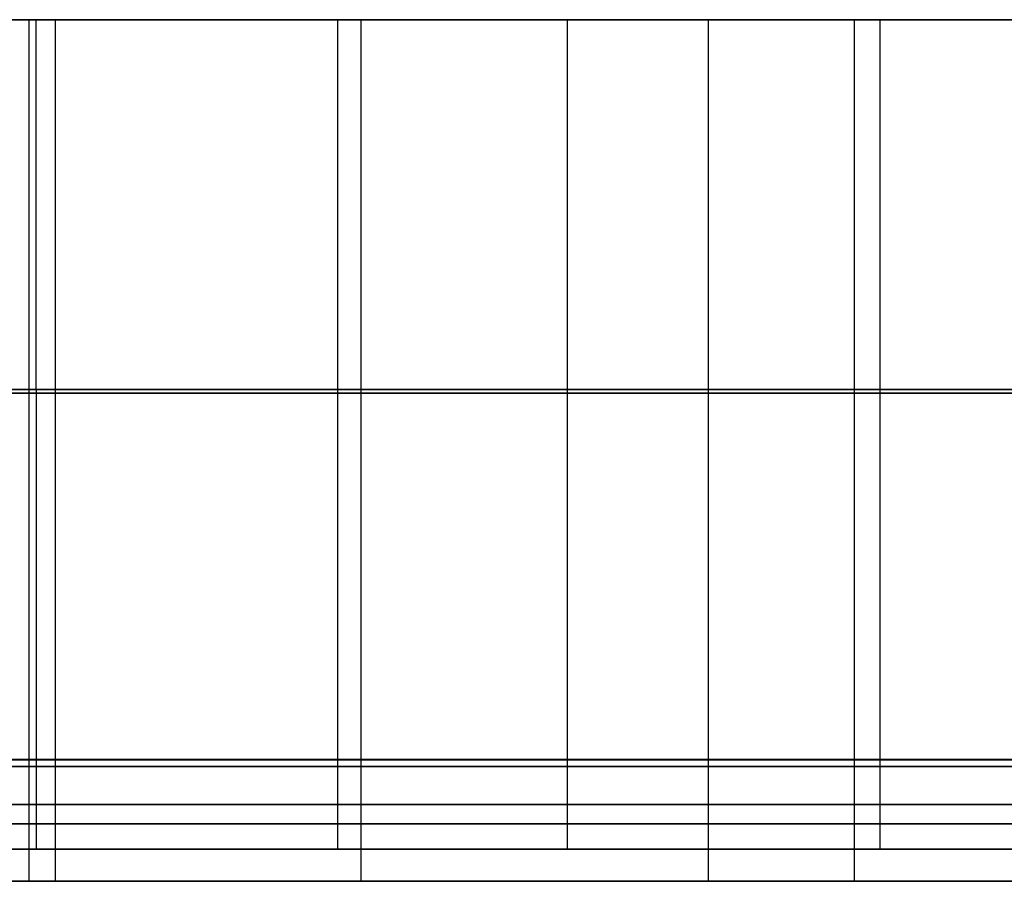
# Model space of a CAD drawing. Header units: millimetres. Extents: x 14566 to 15601, y -4 to 41.
# Tile 14 of 52: x 14854 to 14888, y -4 to 26. Entities that reach past the tile are written whole.
import ezdxf

# ---------------------------------------------------------------- set-up
doc = ezdxf.new("R2010")
doc.units = ezdxf.units.MM
doc.layers.add('Pond Mirror Ferm Living', color=7, linetype='Continuous', true_color=0x000000)

msp = doc.modelspace()

# ---------------------------------------------------------------- linework, layer by layer
at = {"layer": 'Pond Mirror Ferm Living'}
for p, q in [((15590.257, 25.764, 3398.008), (14586.449, 25.764, 3112.755)), ((14842.466, 25.764, 2786.905), (14854.169, 25.764, 2780.68)), ((14855.09, 25.764, 3730.715), (14843.679, 25.764, 3723.388)), ((14854.169, 25.775, 2780.68), (14854.169, 0.01, 2780.68)), ((14854.169, 25.764, 2780.68), (14865.947, 25.764, 2774.706)), ((14854.169, 25.764, 2780.68), (14854.169, -0.236, 2780.68)), ((14854.423, 25.775, 3735.27), (14854.424, 0.01, 3735.27)), ((14855.09, 25.775, 3730.715), (14855.09, 0.01, 3730.715)), ((14865.741, 25.764, 3737.259), (14855.09, 25.764, 3730.715)), ((14855.09, 25.764, 3730.715), (14855.09, -0.236, 3730.715)), ((14864.931, 25.775, 3741.688), (14864.931, 0.01, 3741.688)), ((14865.741, 25.775, 3737.259), (14865.741, 0.01, 3737.259)), ((14882.926, 25.764, 3747.21), (14865.741, 25.764, 3737.259)), ((14865.741, 25.764, 3737.259), (14865.741, -0.236, 3737.259)), ((14865.947, 25.764, 2774.706), (14877.838, 25.764, 2768.959)), ((14872.933, 25.775, 2766.622), (14872.933, 0.01, 2766.622)), ((14877.838, 25.775, 2768.959), (14877.839, 0.01, 2768.959)), ((14877.838, 25.764, 2768.959), (14889.748, 25.764, 2763.478)), ((14877.838, 25.764, 2768.959), (14877.838, -0.236, 2768.959)), ((14882.926, 25.775, 3747.21), (14882.926, 0.01, 3747.21)), ((14892.105, 25.764, 3752.207), (14882.926, 25.764, 3747.21)), ((14882.926, 25.764, 3747.21), (14882.926, -0.236, 3747.21)), ((14883.816, 25.775, 3752.518), (14883.816, 0.01, 3752.518)), ((14854.424, 12.893, 3735.27), (14839.331, 12.893, 3725.57)), ((14842.466, 12.893, 2786.905), (14854.169, 12.893, 2780.68)), ((14842.466, 12.764, 2786.905), (14854.169, 12.764, 2780.68)), ((14855.09, 12.893, 3730.715), (14843.679, 12.893, 3723.388)), ((14855.09, 12.764, 3730.715), (14843.679, 12.764, 3723.388)), ((14848.542, 12.893, 2778.868), (14860.677, 12.893, 2772.624)), ((14854.169, 12.893, 2780.68), (14865.947, 12.892, 2774.706)), ((14854.169, 12.764, 2780.68), (14865.947, 12.764, 2774.706)), ((14864.931, 12.892, 3741.688), (14854.424, 12.893, 3735.27)), ((14865.741, 12.892, 3737.259), (14855.09, 12.893, 3730.715)), ((14865.741, 12.764, 3737.259), (14855.09, 12.764, 3730.715)), ((14860.677, 12.893, 2772.624), (14872.933, 12.892, 2766.622)), ((14874.324, 12.892, 3747.189), (14864.931, 12.892, 3741.688)), ((14882.926, 12.892, 3747.21), (14865.741, 12.892, 3737.259)), ((14882.926, 12.764, 3747.21), (14865.741, 12.764, 3737.259)), ((14865.947, 12.892, 2774.706), (14877.839, 12.892, 2768.959)), ((14865.947, 12.764, 2774.706), (14877.838, 12.764, 2768.959)), ((14872.933, 12.892, 2766.622), (14885.214, 12.892, 2760.901)), ((14883.816, 12.892, 3752.518), (14874.324, 12.892, 3747.189)), ((14877.838, 12.764, 2768.959), (14889.748, 12.764, 2763.478)), ((14877.839, 12.892, 2768.959), (14889.748, 12.892, 2763.478)), ((14892.105, 12.892, 3752.207), (14882.926, 12.892, 3747.21)), ((14892.105, 12.764, 3752.207), (14882.926, 12.764, 3747.21)), ((14893.327, 12.892, 3757.618), (14883.816, 12.892, 3752.518)), ((14885.214, 12.892, 2760.901), (14897.604, 12.892, 2755.417)), ((15597.088, 0, 3327.266), (14576.69, 0, 3327.266)), ((14854.424, 0.01, 3735.27), (14839.331, 0.01, 3725.57)), ((14854.169, 0.01, 2780.68), (14842.467, 0.01, 2786.905)), ((14843.679, 0.01, 3723.388), (14855.09, 0.01, 3730.715)), ((14848.542, 0.01, 2778.868), (14860.677, 0.01, 2772.624)), ((14865.948, 0.01, 2774.706), (14854.169, 0.01, 2780.68)), ((14864.931, 0.01, 3741.688), (14854.424, 0.01, 3735.27)), ((14855.09, 0.01, 3730.715), (14865.741, 0.01, 3737.259)), ((14860.677, 0.01, 2772.624), (14872.933, 0.01, 2766.622)), ((14874.324, 0.01, 3747.189), (14864.931, 0.01, 3741.688)), ((14865.741, 0.01, 3737.259), (14882.926, 0.01, 3747.21)), ((14877.839, 0.01, 2768.959), (14865.948, 0.01, 2774.706)), ((14872.933, 0.01, 2766.622), (14885.214, 0.01, 2760.901)), ((14883.816, 0.01, 3752.518), (14874.324, 0.01, 3747.189)), ((14889.748, 0.01, 2763.478), (14877.839, 0.01, 2768.959)), ((14882.926, 0.01, 3747.21), (14892.105, 0.01, 3752.207)), ((14893.327, 0.01, 3757.618), (14883.816, 0.01, 3752.518)), ((14885.214, 0.01, 2760.901), (14897.604, 0.01, 2755.417)), ((15590.257, -0.236, 3398.008), (14586.449, -0.236, 3112.755)), ((15590.257, -0.236, 3398.008), (14586.449, -0.236, 3112.755)), ((14854.424, -0.01, 3735.27), (14839.331, -0.01, 3725.57)), ((14842.466, -0.236, 2786.905), (14854.169, -0.236, 2780.68)), ((14842.466, -0.236, 2786.905), (14854.169, -0.236, 2780.68)), ((14854.169, -0.01, 2780.68), (14842.467, -0.01, 2786.905)), ((14843.679, -0.01, 3723.388), (14855.09, -0.01, 3730.715)), ((14855.09, -0.236, 3730.715), (14843.679, -0.236, 3723.388)), ((14855.09, -0.236, 3730.715), (14843.679, -0.236, 3723.388)), ((14848.542, -0.01, 2778.868), (14860.677, -0.01, 2772.624)), ((14865.948, -0.01, 2774.706), (14854.169, -0.01, 2780.68)), ((14854.169, -0.01, 2780.68), (14854.169, -3.122, 2780.68)), ((14854.169, -0.236, 2780.68), (14865.947, -0.236, 2774.706)), ((14854.169, -0.236, 2780.68), (14854.169, -4.236, 2780.68)), ((14854.169, -0.236, 2780.68), (14865.947, -0.236, 2774.706)), ((14864.931, -0.01, 3741.688), (14854.424, -0.01, 3735.27)), ((14854.424, -0.01, 3735.27), (14854.424, -3.122, 3735.27)), ((14855.09, -0.01, 3730.715), (14865.741, -0.01, 3737.259)), ((14855.09, -0.01, 3730.715), (14855.09, -3.122, 3730.715)), ((14865.741, -0.236, 3737.259), (14855.09, -0.236, 3730.715)), ((14855.09, -0.236, 3730.715), (14855.09, -4.236, 3730.715)), ((14865.741, -0.236, 3737.259), (14855.09, -0.236, 3730.715)), ((14860.677, -0.01, 2772.624), (14872.933, -0.01, 2766.622)), ((14874.324, -0.01, 3747.189), (14864.931, -0.01, 3741.688)), ((14864.931, -0.01, 3741.688), (14864.931, -3.122, 3741.688)), ((14865.741, -0.01, 3737.259), (14882.926, -0.01, 3747.21)), ((14865.741, -0.01, 3737.259), (14865.741, -3.122, 3737.259)), ((14882.926, -0.236, 3747.21), (14865.741, -0.236, 3737.259)), ((14865.741, -0.236, 3737.259), (14865.741, -4.236, 3737.259)), ((14882.926, -0.236, 3747.21), (14865.741, -0.236, 3737.259)), ((14865.947, -0.236, 2774.706), (14877.838, -0.236, 2768.959)), ((14865.947, -0.236, 2774.706), (14877.838, -0.236, 2768.959)), ((14877.839, -0.01, 2768.959), (14865.948, -0.01, 2774.706)), ((14872.933, -0.01, 2766.622), (14885.214, -0.009, 2760.901)), ((14872.933, -0.01, 2766.622), (14872.933, -3.122, 2766.622)), ((14883.816, -0.009, 3752.518), (14874.324, -0.01, 3747.189)), ((14877.838, -0.236, 2768.959), (14889.748, -0.236, 2763.478)), ((14877.838, -0.236, 2768.959), (14877.838, -4.236, 2768.959)), ((14877.838, -0.236, 2768.959), (14889.748, -0.236, 2763.478)), ((14889.748, -0.009, 2763.478), (14877.839, -0.01, 2768.959)), ((14877.839, -0.01, 2768.959), (14877.839, -3.122, 2768.959)), ((14882.926, -0.01, 3747.21), (14892.105, -0.009, 3752.207)), ((14882.926, -0.01, 3747.21), (14882.926, -3.122, 3747.21)), ((14892.105, -0.236, 3752.207), (14882.926, -0.236, 3747.21)), ((14882.926, -0.236, 3747.21), (14882.926, -4.236, 3747.21)), ((14892.105, -0.236, 3752.207), (14882.926, -0.236, 3747.21)), ((14893.327, -0.009, 3757.618), (14883.816, -0.009, 3752.518)), ((14883.816, -0.009, 3752.518), (14883.816, -3.122, 3752.518)), ((14885.214, -0.009, 2760.901), (14897.604, -0.009, 2755.417)), ((14854.424, -1.566, 3735.27), (14839.331, -1.566, 3725.57)), ((14842.467, -1.566, 2786.905), (14854.169, -1.566, 2780.68)), ((14855.09, -1.566, 3730.715), (14843.679, -1.566, 3723.388)), ((14848.542, -1.566, 2778.868), (14860.677, -1.566, 2772.624)), ((14854.169, -1.566, 2780.68), (14865.948, -1.566, 2774.706)), ((14864.931, -1.566, 3741.688), (14854.424, -1.566, 3735.27)), ((14865.741, -1.566, 3737.259), (14855.09, -1.566, 3730.715)), ((14860.677, -1.566, 2772.624), (14872.933, -1.566, 2766.622)), ((14874.324, -1.566, 3747.189), (14864.931, -1.566, 3741.688)), ((14882.926, -1.566, 3747.21), (14865.741, -1.566, 3737.259)), ((14865.948, -1.566, 2774.706), (14877.839, -1.566, 2768.959)), ((14872.933, -1.566, 2766.622), (14885.214, -1.566, 2760.901)), ((14883.816, -1.566, 3752.518), (14874.324, -1.566, 3747.189)), ((14877.839, -1.566, 2768.959), (14889.748, -1.566, 2763.478)), ((14892.105, -1.566, 3752.207), (14882.926, -1.566, 3747.21)), ((14893.327, -1.566, 3757.618), (14883.816, -1.566, 3752.518)), ((14885.214, -1.566, 2760.901), (14897.604, -1.566, 2755.417)), ((14842.466, -2.236, 2786.905), (14854.169, -2.236, 2780.68)), ((14855.09, -2.236, 3730.715), (14843.679, -2.236, 3723.388)), ((14854.169, -2.236, 2780.68), (14865.947, -2.236, 2774.706)), ((14865.741, -2.236, 3737.259), (14855.09, -2.236, 3730.715)), ((14882.926, -2.236, 3747.21), (14865.741, -2.236, 3737.259)), ((14865.947, -2.236, 2774.706), (14877.838, -2.236, 2768.959)), ((14877.838, -2.236, 2768.959), (14889.748, -2.236, 2763.478)), ((14892.105, -2.236, 3752.207), (14882.926, -2.236, 3747.21)), ((14854.424, -3.122, 3735.27), (14839.331, -3.123, 3725.57)), ((14854.169, -3.122, 2780.68), (14842.467, -3.122, 2786.905)), ((14843.679, -3.122, 3723.388), (14855.09, -3.122, 3730.715)), ((14848.542, -3.122, 2778.868), (14860.677, -3.122, 2772.624)), ((14865.948, -3.122, 2774.706), (14854.169, -3.122, 2780.68)), ((14864.931, -3.122, 3741.688), (14854.424, -3.122, 3735.27)), ((14855.09, -3.122, 3730.715), (14865.741, -3.122, 3737.259)), ((14860.677, -3.122, 2772.624), (14872.933, -3.122, 2766.622)), ((14874.324, -3.122, 3747.189), (14864.931, -3.122, 3741.688)), ((14865.741, -3.122, 3737.259), (14882.926, -3.122, 3747.21)), ((14877.839, -3.122, 2768.959), (14865.948, -3.122, 2774.706)), ((14872.933, -3.122, 2766.622), (14885.214, -3.122, 2760.901)), ((14883.816, -3.122, 3752.518), (14874.324, -3.122, 3747.189)), ((14889.748, -3.122, 2763.478), (14877.839, -3.122, 2768.959)), ((14882.926, -3.122, 3747.21), (14892.105, -3.122, 3752.207)), ((14893.327, -3.122, 3757.618), (14883.816, -3.122, 3752.518)), ((14885.214, -3.122, 2760.901), (14897.604, -3.122, 2755.417)), ((15590.257, -4.236, 3398.008), (14586.449, -4.236, 3112.755)), ((14842.466, -4.236, 2786.905), (14854.169, -4.236, 2780.68)), ((14855.09, -4.236, 3730.715), (14843.679, -4.236, 3723.388)), ((14854.169, -4.236, 2780.68), (14865.947, -4.236, 2774.706)), ((14865.741, -4.236, 3737.259), (14855.09, -4.236, 3730.715)), ((14882.926, -4.236, 3747.21), (14865.741, -4.236, 3737.259)), ((14865.947, -4.236, 2774.706), (14877.838, -4.236, 2768.959)), ((14877.838, -4.236, 2768.959), (14889.748, -4.236, 2763.478)), ((14892.105, -4.236, 3752.207), (14882.926, -4.236, 3747.21))]:
    msp.add_line(p, q, dxfattribs=at)

doc.saveas('drawing.dxf')
